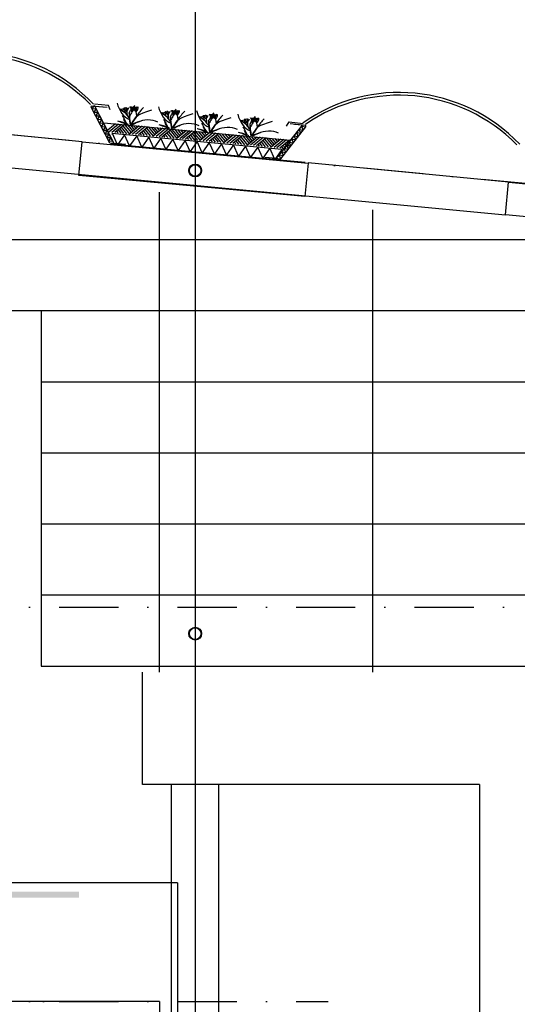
# Model space of a CAD drawing. Extents: x -19795 to 103381, y 127200 to 154480.
# Tile 12 of 76: x 4391 to 8592, y 139461 to 147776. Entities that reach past the tile are written whole.
import ezdxf

# ---------------------------------------------------------------- set-up
doc = ezdxf.new("R2010")
doc.units = 0
doc.header["$LTSCALE"] = 1000
doc.header["$MEASUREMENT"] = 0
doc.linetypes.add('DASHDOT', pattern=[1, 0.5, -0.25, 0, -0.25])
doc.linetypes.add('DOT', pattern=[0.25, 0, -0.25])
doc.layers.add('B02', color=7, linetype='CONTINUOUS')
doc.layers.add('B03', color=7, linetype='CONTINUOUS')

msp = doc.modelspace()

# ---------------------------------------------------------------- linework, layer by layer
at = {"layer": 'B02', "color": 5, "linetype": 'Continuous'}
msp.add_line((5872.5, 151594.9), (5872.5, 127199.6), dxfattribs=at)
at = {"layer": 'B02', "color": 5, "linetype": 'DASHDOT'}
for p, q in [((103381, 137447.3), (-17123, 148828)), ((-16278, 142816), (87058.3, 142816)), ((-16278, 139486), (6995, 139486))]:
    msp.add_line(p, q, dxfattribs=at)
at = {"layer": 'B03', "color": 5, "linetype": 'Continuous'}
for p, q in [((8491.9, 146125.2), (-4000.1, 147309)), ((4918.4, 146744.3), (3226.2, 146908.2)), ((5201, 146896.6), (5119.3, 146829)), ((5225.9, 146894.3), (5144.2, 146826.6)), ((5250.8, 146892), (5169.1, 146824.3)), ((5275.7, 146889.7), (5194, 146822)), ((5221.2, 146844.5), (5243.8, 146817.3)), ((5235.3, 146855.3), (5268.7, 146815)), ((5248.4, 146867.1), (5293.6, 146812.7)), ((5261.6, 146878.9), (5318.5, 146810.3)), ((5275.7, 146889.7), (5332.6, 146822.1)), ((5300.6, 146887.3), (5345.7, 146832.9)), ((5400.1, 146878), (5318.5, 146810.3)), ((5325.4, 146885), (5358.8, 146843.7)), ((5425, 146875.7), (5343.4, 146808)), ((5350.3, 146882.7), (5372.9, 146855.5)), ((5449.9, 146873.4), (5368.2, 146805.7)), ((5375.2, 146880.4), (5387.1, 146867.2)), ((5474.8, 146871), (5393.2, 146803.4)), ((5447.6, 146848.5), (5492.7, 146794)), ((5460.7, 146860.3), (5517.6, 146791.7)), ((5474.8, 146871), (5531.8, 146803.5)), ((5499.7, 146868.7), (5544.8, 146814.3)), ((5599.3, 146859.4), (5517.6, 146791.7)), ((5524.6, 146866.4), (5557.9, 146825.1)), ((5624.2, 146857.1), (5542.5, 146789.4)), ((5549.5, 146864.1), (5572, 146836.8)), ((5649, 146854.8), (5567.4, 146787.1)), ((5574.4, 146861.7), (5586.2, 146848.6)), ((5673.9, 146852.4), (5592.3, 146784.7)), ((5659.9, 146841.7), (5716.7, 146773.1)), ((5673.9, 146852.4), (5730.9, 146784.8)), ((5698.8, 146850.1), (5743.9, 146795.7)), ((5798.4, 146840.8), (5716.7, 146773.1)), ((5723.7, 146847.8), (5757, 146806.5)), ((5823.3, 146838.5), (5741.6, 146770.8)), ((5748.6, 146845.4), (5771.2, 146818.2)), ((5773.5, 146843.1), (5785.3, 146830)), ((5174.3, 146813.5), (5168.1, 146804.7)), ((5207.2, 146833.8), (5218.9, 146819.6)), ((5406.3, 146815.2), (5418, 146801)), ((5420.4, 146825.9), (5442.9, 146798.7)), ((5434.4, 146836.6), (5467.8, 146796.4)), ((5605.4, 146796.6), (5617.2, 146782.4)), ((5619.5, 146807.3), (5642.1, 146780.1)), ((5633.6, 146818), (5666.9, 146777.8)), ((5646.7, 146829.9), (5691.8, 146775.4)), ((5848.2, 146836.1), (5766.5, 146768.4)), ((5873.1, 146833.8), (5791.4, 146766.1)), ((5804.6, 146777.9), (5816.3, 146763.8)), ((5818.6, 146788.7), (5841.2, 146761.5)), ((5832.7, 146799.4), (5866.1, 146759.1)), ((5845.9, 146811.2), (5891, 146756.8)), ((5859, 146823.1), (5915.9, 146754.5)), ((5873.1, 146833.8), (5930, 146766.2)), ((5898, 146831.5), (5943.1, 146777)), ((5997.5, 146822.2), (5915.9, 146754.5)), ((5922.9, 146829.1), (5956.2, 146787.9)), ((6022.4, 146819.8), (5940.8, 146752.1)), ((5947.7, 146826.8), (5970.3, 146799.6)), ((6047.3, 146817.5), (5965.7, 146749.8)), ((5972.6, 146824.5), (5984.5, 146811.3)), ((6072.2, 146815.2), (5990.5, 146747.5)), ((6003.7, 146759.3), (6015.4, 146745.2)), ((6017.8, 146770.1), (6040.3, 146742.8)), ((6031.8, 146780.8), (6065.2, 146740.5)), ((6045, 146792.6), (6090.1, 146738.2)), ((6058.1, 146804.5), (6115, 146735.9)), ((6072.2, 146815.2), (6129.2, 146747.6)), ((6097.1, 146812.9), (6142.2, 146758.4)), ((6196.7, 146803.5), (6115, 146735.9)), ((6122, 146810.5), (6155.3, 146769.2)), ((6221.5, 146801.2), (6139.9, 146733.5)), ((6146.9, 146808.2), (6169.4, 146781)), ((6246.4, 146798.9), (6164.8, 146731.2)), ((6171.8, 146805.9), (6183.6, 146792.7)), ((6271.3, 146796.6), (6189.7, 146728.9)), ((6230.9, 146762.2), (6264.4, 146721.9)), ((6244.1, 146774), (6289.2, 146719.6)), ((6257.3, 146785.8), (6314.1, 146717.2)), ((6271.3, 146796.6), (6328.3, 146729)), ((6296.2, 146794.2), (6341.4, 146739.8)), ((6395.8, 146784.9), (6314.1, 146717.2)), ((6321.1, 146791.9), (6354.4, 146750.6)), ((6420.7, 146782.6), (6339, 146714.9)), ((6346, 146789.6), (6368.6, 146762.4)), ((6445.6, 146780.3), (6363.9, 146712.6)), ((6370.9, 146787.3), (6382.7, 146774.1)), ((6470.5, 146778), (6388.8, 146710.3)), ((6443.2, 146755.4), (6488.4, 146701)), ((6456.4, 146767.2), (6513.3, 146698.6)), ((6470.5, 146778), (6527.4, 146710.4)), ((6495.4, 146775.6), (6540.5, 146721.2)), ((6594.9, 146766.3), (6513.3, 146698.6)), ((6520.2, 146773.3), (6553.5, 146732)), ((6619.8, 146764), (6538.2, 146696.3)), ((6545.1, 146771), (6567.7, 146743.8)), ((6644.7, 146761.7), (6563, 146694)), ((6570, 146768.6), (6581.9, 146755.5)), ((6669.6, 146759.3), (6587.9, 146691.6)), ((6669.6, 146759.3), (6670.5, 146758.3)), ((6202.8, 146740.7), (6214.6, 146726.5)), ((6216.9, 146751.4), (6239.4, 146724.2)), ((6402, 146722.1), (6413.7, 146707.9)), ((6416, 146732.8), (6438.6, 146705.6)), ((6430.1, 146743.6), (6463.5, 146703.3)), ((6601.1, 146703.5), (6612.8, 146689.3)), ((6615.2, 146714.2), (6637.7, 146687)), ((6629.2, 146724.9), (6662.6, 146684.7)), ((6642.4, 146736.8), (6665.8, 146708.5)), ((6655.5, 146748.6), (6668.2, 146733.4)), ((8518.3, 146404.3), (6826.2, 146568.2)), ((5572.5, 142266), (5572.5, 146319)), ((7372.5, 142266), (7372.5, 146170)), ((9684, 145916), (-4503.5, 145916)), ((9684, 145316), (-4503.5, 145316)), ((9684, 144716), (4572.5, 144716)), ((9684, 144116), (4572.5, 144116)), ((9684, 143516), (4572.5, 143516)), ((9684, 142916), (4572.5, 142916))]:
    msp.add_line(p, q, dxfattribs=at)
at = {"layer": 'B03', "color": 1, "linetype": 'Continuous'}
for p, q in [((5150.7, 146733.7), (4995.2, 147036.4)), ((5177.4, 146747.5), (5021.9, 147050.1)), ((6572.3, 146619.8), (6781.7, 146888)), ((6596, 146601.3), (6805.3, 146869.6)), ((6604.5, 146680.2), (5169, 146814)), ((6596.1, 146590.6), (5160.6, 146724.4)), ((5672.5, 138016), (5672.5, 141316)), ((6072.5, 138383.5), (6072.5, 141316)), ((8272.5, 141316), (8272.5, 138016)), ((5722.5, 140486), (-1627.5, 140486))]:
    msp.add_line(p, q, dxfattribs=at)
at = {"layer": 'B03', "color": 7, "linetype": 'Continuous'}
for p, q in [((5101.4, 146906), (6670.6, 146759.2)), ((4572.5, 145316), (-2727.5, 145316)), ((5570.8, 139486), (-2727.5, 139486)), ((5572.5, 139486), (5572.5, 138016))]:
    msp.add_line(p, q, dxfattribs=at)
at = {"layer": 'B03', "color": 2, "linetype": 'Continuous'}
for points in [[(5249.6, 146724.7), (5150.7, 146733.7), (4995.2, 147036.4), (4996.4, 147049.1), (5092.8, 147040.3)], [(5286.6, 146721.3), (5187.7, 146730.4), (5025.3, 147046.5), (5129.8, 147036.9)], [(6460.1, 146614.6), (6559, 146604.9), (6777.6, 146885), (6673.3, 146895.2)], [(6497.1, 146611), (6596, 146601.3), (6805.3, 146869.6), (6806.6, 146882.2), (6710.2, 146891.6)]]:
    msp.add_lwpolyline(points, dxfattribs=at)
at = {"layer": 'B03', "color": 5, "linetype": 'Continuous'}
for points in [[(5036.7, 147021.3), (5002.2, 147022.8), (5019.2, 147048.7)], [(5052.4, 146990.8), (5017.9, 146992.3), (5036.8, 147021.3)], [(5068, 146960.4), (5033.5, 146961.9), (5052.4, 146990.8)], [(5083.6, 146930), (5049.1, 146931.5), (5068, 146960.4)], [(5099.2, 146899.6), (5064.7, 146901.1), (5083.6, 146930)], [(5114.9, 146869.1), (5080.4, 146870.6), (5099.2, 146899.6)], [(5130.5, 146838.7), (5096, 146840.2), (5114.9, 146869.1)], [(5146.1, 146808.3), (5111.6, 146809.8), (5130.5, 146838.7)], [(6764.3, 146817), (6751.2, 146849), (6785.4, 146844)], [(6785.4, 146844), (6772.2, 146875.9), (6802.9, 146871.5)], [(5161.7, 146777.9), (5127.2, 146779.4), (5146.1, 146808.3)], [(5177.4, 146747.5), (5142.9, 146749), (5161.7, 146777.9)], [(5276.4, 146804), (5217, 146719.1), (5174.3, 146813.5)], [(5378.6, 146794.4), (5319.2, 146709.6), (5276.4, 146804)], [(5480.7, 146784.9), (5421.3, 146700.1), (5378.6, 146794.4)], [(5582.9, 146775.4), (5523.5, 146690.5), (5480.7, 146784.9)], [(5685.1, 146765.9), (5625.6, 146681), (5582.9, 146775.4)], [(5787.2, 146756.4), (5727.8, 146671.5), (5685.1, 146765.9)], [(5889.4, 146746.9), (5829.9, 146662), (5787.2, 146756.4)], [(6701.2, 146736.1), (6688.1, 146768.1), (6722.2, 146763.1)], [(6722.2, 146763.1), (6709.1, 146795), (6743.3, 146790.1)], [(6743.3, 146790.1), (6730.2, 146822), (6764.3, 146817)], [(5991.5, 146737.3), (5932.1, 146652.5), (5889.4, 146746.9)], [(6093.7, 146727.8), (6034.2, 146643), (5991.5, 146737.3)], [(6195.8, 146718.3), (6136.4, 146633.5), (6093.7, 146727.8)], [(6298, 146708.8), (6238.6, 146623.9), (6195.8, 146718.3)], [(6400.2, 146699.3), (6340.7, 146614.4), (6298, 146708.8)], [(6502.3, 146689.8), (6442.9, 146604.9), (6400.2, 146699.3)], [(6604.5, 146680.2), (6545, 146595.4), (6502.3, 146689.8)], [(6638.1, 146655.2), (6624.9, 146687.2), (6659.1, 146682.2)], [(6659.1, 146682.2), (6646, 146714.1), (6680.2, 146709.2)], [(6680.2, 146709.2), (6667, 146741.1), (6701.2, 146736.1)], [(6596, 146601.3), (6582.9, 146633.3), (6617, 146628.3)], [(6617, 146628.3), (6603.9, 146660.2), (6638.1, 146655.2)]]:
    msp.add_lwpolyline(points, dxfattribs=at)
at = {"layer": 'B03', "color": 1, "linetype": 'Continuous'}
for points in [[(5155, 147014.5), (5141.4, 147051.6), (5022.9, 147062.5)], [(6644.2, 146877.9), (6664.6, 146911.9), (6783, 146900.3)], [(8272.5, 141316), (5428, 141316), (5428, 142266)], [(5722.5, 140486), (5722.5, 139336), (5572.5, 139336)]]:
    msp.add_lwpolyline(points, dxfattribs=at)
at = {"layer": 'B03', "color": 2, "linetype": 'Continuous'}
for points in [[(6799.1, 146281.2), (4891.6, 146461), (4918.3, 146743.7), (6825.8, 146564)], [(41424.9, 143298.6), (41413.2, 143174.7), (41164.3, 143198.2), (41149.7, 143043.9), (8492.1, 146127.5), (8518.3, 146404.3)]]:
    msp.add_lwpolyline(points, close=True, dxfattribs=at)
at = {"layer": 'B03', "color": 7, "linetype": 'Continuous'}
msp.add_lwpolyline([(4572.5, 145316), (4572.5, 142316), (9727, 142316)], dxfattribs=at)
at = {"layer": 'B03', "color": 1, "linetype": 'DOT'}
msp.add_lwpolyline([(4592.5, 139486), (4592.5, 139118.5), (5019.2, 139118.5), (5019.2, 138751), (5445.8, 138751), (5445.8, 138383.5), (5872.5, 138383.5), (5872.5, 137966)], dxfattribs=at)
at = {"layer": 'B03', "color": 2, "linetype": 'Continuous'}
for centre, radius in [((5872.5, 146502.2), 54), ((5872.5, 146502.2), 49), ((5872.7, 142591), 54), ((5872.7, 142591), 49)]:
    msp.add_circle(centre, radius, dxfattribs=at)
at = {"layer": 'B03', "color": 44, "linetype": 'Continuous'}
msp.add_arc((6696.3, 146673.3), 0, 270, 0, dxfattribs=at)
at = {"layer": 'B03', "color": 1, "linetype": 'Continuous'}
for centre, major_axis, ratio, start_param, end_param in [((3994.3, 146039.4), (0, -1461.7), 0.976968, 2.3469, 3.747938), ((3993, 146026), (0, -1451.9), 0.976378, 2.36265, 3.732193), ((7594.2, 145699.4), (0, -1461.7), 0.976968, 2.3469, 3.747938), ((7592.9, 145686), (0, -1451.9), 0.976378, 2.36265, 3.732193)]:
    msp.add_ellipse(centre, major_axis=major_axis, ratio=ratio, start_param=start_param, end_param=end_param, dxfattribs=at)
at = {"layer": 'B03', "color": 5, "linetype": 'Continuous'}
for centre, major_axis, ratio, start_param, end_param in [((5370.1, 147142), (0, 221.9), 0.744818, 1.89324, 2.833024), ((4895.2, 146771.4), (506.6, 0), 0.660641, 0.68343, 0.834515), ((5220.5, 147001.5), (25, 0), 0.660641, 6.250795, 7.087454), ((5317.1, 147024.4), (66.2, 0), 0.660641, 3.115421, 3.534564), ((5604.2, 147078.6), (349.9, 0), 0.660641, 3.359516, 3.751905), ((16202.9, 146989.6), (10932.7, 0), 0.660641, 3.135652, 3.138449), ((5358.9, 147032.5), (82.2, 0), 0.660641, 3.127227, 3.861374), ((5332.2, 147034.8), (43.9, 0), 0.660641, 3.11489, 3.740647), ((6167.6, 147013.9), (871.9, 0), 0.660641, 3.10941, 3.218759), ((5177.1, 147049.8), (136.6, 0), 0.660641, 5.766599, 6.106268), ((6063.2, 146805.7), (780.2, 0), 0.660641, 2.672959, 2.83724), ((5228.4, 147005.4), (106.3, 0), 0.660641, 0.168666, 0.523639), ((5300.2, 147040.9), (32.1, 0), 0.660641, 5.702662, 6.319964), ((6128.5, 146482.9), (1125.8, 0), 0.660641, 2.302834, 2.361653), ((4410.8, 147045.3), (930.5, 0), 0.660641, 6.203932, 6.276051), ((5214.3, 147112.2), (182, 0), 0.660641, 5.494245, 5.671447), ((5525.9, 146933.3), (209.9, 0), 0.660641, 2.289302, 2.622785), ((5477.1, 147055.8), (133, 0), 0.660641, 3.3755, 3.801171), ((5385.7, 147035.3), (27.8, 0), 0.660641, 3.052601, 4.146823), ((6002.3, 147029.5), (631.5, 0), 0.660641, 3.120153, 3.307181), ((5284.6, 147038.4), (107, 0), 0.660641, 5.689062, 6.294216), ((5337.5, 147037.1), (43.8, 0), 0.660641, 5.674398, 6.301457), ((7043.4, 146411.2), (1864.2, 0), 0.660641, 2.611038, 2.678375), ((5718.7, 147111.1), (0, 221.9), 0.744818, 1.89324, 2.833024), ((5680.9, 147003.9), (43.9, 0), 0.660641, 3.11489, 3.740647), ((6411.8, 146774.8), (780.2, 0), 0.660641, 2.672959, 2.83724), ((5577, 146974.5), (106.3, 0), 0.660641, 0.168666, 0.523639), ((5648.8, 147010), (32.1, 0), 0.660641, 5.702662, 6.319964), ((6477.2, 146452), (1125.8, 0), 0.660641, 2.302834, 2.361653), ((4759.4, 147014.4), (930.5, 0), 0.660641, 6.203932, 6.276051), ((5562.9, 147081.3), (182, 0), 0.660641, 5.494245, 5.671447), ((5874.5, 146902.4), (209.9, 0), 0.660641, 2.289302, 2.622785), ((5825.7, 147024.9), (133, 0), 0.660641, 3.3755, 3.801171), ((5734.3, 147004.4), (27.8, 0), 0.660641, 3.052601, 4.146823), ((6351, 146998.6), (631.5, 0), 0.660641, 3.120153, 3.307181), ((5633.2, 147007.5), (107, 0), 0.660641, 5.689062, 6.294216), ((5686.1, 147006.2), (43.8, 0), 0.660641, 5.674398, 6.301457), ((7392, 146380.3), (1864.2, 0), 0.660641, 2.611038, 2.678375), ((6040.3, 147078.2), (0, 221.9), 0.744818, 1.89324, 2.833024), ((14285.1, 149053.1), (9564.7, 0), 0.660641, 3.478125, 3.489628), ((5489.5, 146973.4), (228.6, 0), 0.660641, 3.374473, 3.651764), ((5474.7, 146833.5), (144.6, 0), 0.660641, 0.95331, 2.235111), ((5243.8, 146740.5), (506.6, 0), 0.660641, 0.68343, 0.834515), ((5569.1, 146970.6), (25, 0), 0.660641, 6.250795, 7.087454), ((5665.7, 146993.5), (66.2, 0), 0.660641, 3.115421, 3.534564), ((14633.8, 149022.2), (9564.7, 0), 0.660641, 3.478125, 3.489628), ((5952.8, 147047.7), (349.9, 0), 0.660641, 3.359516, 3.751905), ((16551.5, 146958.7), (10932.7, 0), 0.660641, 3.135652, 3.138449), ((5707.6, 147001.6), (82.2, 0), 0.660641, 3.127227, 3.861374), ((6516.2, 146983), (871.9, 0), 0.660641, 3.10941, 3.218759), ((5525.7, 147018.9), (136.6, 0), 0.660641, 5.766599, 6.106268), ((5565.4, 146707.5), (506.6, 0), 0.660641, 0.68343, 0.834515), ((5890.7, 146937.6), (25, 0), 0.660641, 6.250795, 7.087454), ((5987.3, 146960.6), (66.2, 0), 0.660641, 3.115421, 3.534564), ((6274.4, 147014.8), (349.9, 0), 0.660641, 3.359516, 3.751905), ((16873.1, 146925.7), (10932.7, 0), 0.660641, 3.135652, 3.138449), ((6029.2, 146968.6), (82.2, 0), 0.660641, 3.127227, 3.861374), ((6002.5, 146970.9), (43.9, 0), 0.660641, 3.11489, 3.740647), ((6837.8, 146950.1), (871.9, 0), 0.660641, 3.10941, 3.218759), ((5847.4, 146986), (136.6, 0), 0.660641, 5.766599, 6.106268), ((6733.4, 146741.8), (780.2, 0), 0.660641, 2.672959, 2.83724), ((5898.6, 146941.5), (106.3, 0), 0.660641, 0.168666, 0.523639), ((5970.4, 146977), (32.1, 0), 0.660641, 5.702662, 6.319964), ((6798.8, 146419.1), (1125.8, 0), 0.660641, 2.302834, 2.361653), ((5081.1, 146981.4), (930.5, 0), 0.660641, 6.203932, 6.276051), ((5884.5, 147048.3), (182, 0), 0.660641, 5.494245, 5.671447), ((6196.2, 146869.4), (209.9, 0), 0.660641, 2.289302, 2.622785), ((6147.3, 146991.9), (133, 0), 0.660641, 3.3755, 3.801171), ((6056, 146971.5), (27.8, 0), 0.660641, 3.052601, 4.146823), ((6672.6, 146965.7), (631.5, 0), 0.660641, 3.120153, 3.307181), ((5954.8, 146974.6), (107, 0), 0.660641, 5.689062, 6.294216), ((6007.8, 146973.3), (43.8, 0), 0.660641, 5.674398, 6.301457), ((7713.6, 146347.4), (1864.2, 0), 0.660641, 2.611038, 2.678375), ((6389, 147047.3), (0, 221.9), 0.744818, 1.89324, 2.833024), ((5914.1, 146676.6), (506.6, 0), 0.660641, 0.68343, 0.834515), ((6335.9, 146929.7), (66.2, 0), 0.660641, 3.115421, 3.534564), ((6623, 146983.9), (349.9, 0), 0.660641, 3.359516, 3.751905), ((17221.7, 146894.9), (10932.7, 0), 0.660641, 3.135652, 3.138449), ((6377.8, 146937.7), (82.2, 0), 0.660641, 3.127227, 3.861374), ((6351.1, 146940), (43.9, 0), 0.660641, 3.11489, 3.740647), ((7186.4, 146919.2), (871.9, 0), 0.660641, 3.10941, 3.218759), ((6196, 146955.1), (136.6, 0), 0.660641, 5.766599, 6.106268), ((7082.1, 146710.9), (780.2, 0), 0.660641, 2.672959, 2.83724), ((6247.2, 146910.6), (106.3, 0), 0.660641, 0.168666, 0.523639), ((6319.1, 146946.1), (32.1, 0), 0.660641, 5.702662, 6.319964), ((7147.4, 146388.2), (1125.8, 0), 0.660641, 2.302834, 2.361653), ((5429.7, 146950.5), (930.5, 0), 0.660641, 6.203932, 6.276051), ((6233.2, 147017.5), (182, 0), 0.660641, 5.494245, 5.671447), ((6544.8, 146838.5), (209.9, 0), 0.660641, 2.289302, 2.622785), ((6495.9, 146961), (133, 0), 0.660641, 3.3755, 3.801171), ((6404.6, 146940.6), (27.8, 0), 0.660641, 3.052601, 4.146823), ((7021.2, 146934.8), (631.5, 0), 0.660641, 3.120153, 3.307181), ((6303.4, 146943.7), (107, 0), 0.660641, 5.689062, 6.294216), ((6356.4, 146942.4), (43.8, 0), 0.660641, 5.674398, 6.301457), ((8062.3, 146316.5), (1864.2, 0), 0.660641, 2.611038, 2.678375), ((5482.5, 146787.2), (210.8, 0), 0.660641, 1.96762, 2.325094), ((5473.2, 146803.7), (181.9, 0), 0.660641, 2.065597, 2.35593), ((5838.1, 146942.5), (228.6, 0), 0.660641, 3.374473, 3.651764), ((5831.2, 146756.3), (210.8, 0), 0.660641, 1.96762, 2.325094), ((5821.9, 146772.8), (181.9, 0), 0.660641, 2.065597, 2.35593), ((5823.3, 146802.6), (144.6, 0), 0.660641, 0.95331, 2.235111), ((14955.4, 148989.2), (9564.7, 0), 0.660641, 3.478125, 3.489628), ((6159.8, 146909.5), (228.6, 0), 0.660641, 3.374473, 3.651764), ((6152.8, 146723.4), (210.8, 0), 0.660641, 1.96762, 2.325094), ((6143.5, 146739.8), (181.9, 0), 0.660641, 2.065597, 2.35593), ((6144.9, 146769.6), (144.6, 0), 0.660641, 0.95331, 2.235111), ((6239.4, 146906.7), (25, 0), 0.660641, 6.250795, 7.087454), ((15304, 148958.3), (9564.7, 0), 0.660641, 3.478125, 3.489628), ((6508.4, 146878.6), (228.6, 0), 0.660641, 3.374473, 3.651764), ((6493.5, 146738.7), (144.6, 0), 0.660641, 0.95331, 2.235111), ((6501.4, 146692.5), (210.8, 0), 0.660641, 1.96762, 2.325094), ((6492.1, 146708.9), (181.9, 0), 0.660641, 2.065597, 2.35593)]:
    msp.add_ellipse(centre, major_axis=major_axis, ratio=ratio, start_param=start_param, end_param=end_param, dxfattribs=at)
for points in [[(5316.5, 146988.9), (5334.7, 147020.7), (5334.7, 147020.7), (5363.3, 147051.7)], [(5332.5, 146890.2), (5379.5, 146973.2), (5379.5, 146973.2), (5506.2, 147013.3)], [(5665.1, 146958), (5683.4, 146989.8), (5683.4, 146989.8), (5712, 147020.8)], [(5329.9, 146889.4), (5321.3, 146943.8), (5321.3, 146943.8), (5316.5, 146988.9)], [(5326.9, 146888.7), (5317.4, 146940.7), (5317.4, 146941.4), (5317.8, 146990.4)], [(5332.9, 146888.7), (5380.7, 146959.2), (5380.8, 146959.3), (5383.3, 146962.3)], [(5678.6, 146858.5), (5669.9, 146912.9), (5669.9, 146912.9), (5665.1, 146958)], [(5675.6, 146857.8), (5666, 146909.8), (5666.1, 146910.5), (5666.4, 146959.5)], [(5681.2, 146859.3), (5728.2, 146942.3), (5728.2, 146942.3), (5854.9, 146982.4)], [(5681.5, 146857.8), (5729.4, 146928.3), (5729.5, 146928.5), (5732, 146931.4)], [(5986.7, 146925), (6005, 146956.8), (6005, 146956.8), (6033.6, 146987.8)], [(6000.2, 146825.5), (5991.5, 146880), (5991.5, 146880), (5986.7, 146925)], [(5997.2, 146824.8), (5987.7, 146876.9), (5987.7, 146877.6), (5988, 146926.6)], [(6002.8, 146826.3), (6049.8, 146909.3), (6049.8, 146909.3), (6176.5, 146949.4)], [(6335.3, 146894.1), (6353.6, 146925.9), (6353.6, 146925.9), (6382.2, 146956.9)], [(5306.9, 146888.7), (5289.9, 146900.3), (5278.4, 146903.2), (5219.2, 146918.4)], [(5293.9, 146888.7), (5278.2, 146898.6), (5266.4, 146902.5), (5220.5, 146917.6)], [(5655.5, 146857.8), (5638.5, 146869.4), (5627.1, 146872.3), (5567.9, 146887.5)], [(5642.5, 146857.8), (5626.8, 146867.7), (5615, 146871.6), (5569.2, 146886.8)], [(5977.1, 146824.8), (5960.1, 146836.4), (5948.7, 146839.4), (5889.5, 146854.6)], [(5964.1, 146824.8), (5948.4, 146834.8), (5936.6, 146838.7), (5890.8, 146853.8)], [(6003.1, 146824.8), (6051, 146895.4), (6051.1, 146895.5), (6053.6, 146898.4)], [(6348.8, 146794.6), (6340.2, 146849.1), (6340.2, 146849.1), (6335.3, 146894.1)], [(6345.8, 146793.9), (6336.3, 146846), (6336.3, 146846.7), (6336.6, 146895.7)], [(6351.4, 146795.4), (6398.4, 146878.4), (6398.4, 146878.4), (6525.1, 146918.5)], [(6351.8, 146793.9), (6399.6, 146864.5), (6399.7, 146864.6), (6402.2, 146867.5)], [(6325.8, 146793.9), (6308.7, 146805.5), (6297.3, 146808.5), (6238.1, 146823.7)], [(6312.7, 146793.9), (6297.1, 146803.9), (6285.3, 146807.8), (6239.4, 146822.9)]]:
    msp.add_open_spline(points, degree=3, dxfattribs=at)
at = {"layer": 'B03', "color": 1, "linetype": 'Continuous'}
msp.add_solid([(1072.5, 140411), (4892.5, 140411), (1072.5, 140361), (4892.5, 140361)], dxfattribs=at)

doc.saveas('drawing.dxf')
